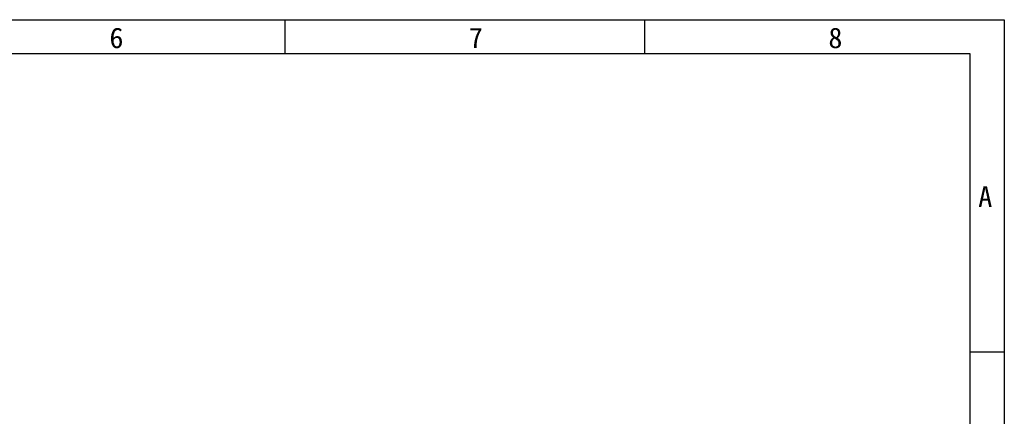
# Model space of a CAD drawing. Header units: millimetres. Extents: x 0 to 420, y 0 to 297.
# Tile 6 of 6: x 276 to 420, y 239 to 297. Entities that reach past the tile are written whole.
import ezdxf

# ---------------------------------------------------------------- set-up
doc = ezdxf.new("R2010")
doc.units = ezdxf.units.MM
doc.header["$LTSCALE"] = 23.1
doc.layers.get('0').update_dxf_attribs({"linetype": 'CONTINUOUS'})
doc.styles.add('TEXTSTYLE_3', font='simfang.ttf')

msp = doc.modelspace()

# ---------------------------------------------------------------- linework, layer by layer
at = {"color": 7}
for p, q in [((0, 297), (420, 297)), ((314.996, 291.996), (314.996, 296.996)), ((367.495, 291.996), (367.495, 296.996)), ((420, 297), (420, 0)), ((415, 292), (25, 292.057)), ((415, 5), (415, 292)), ((414.994, 248.497), (419.994, 248.497))]:
    msp.add_line(p, q, dxfattribs=at)

# ---------------------------------------------------------------- texts
at = {"color": 3, "style": 'TEXTSTYLE_3'}
for s, p in [('6', (289.315, 292.843)), ('7', (341.814, 292.843)), ('8', (394.313, 292.843)), ('A', (416.196, 269.652))]:
    msp.add_text(s, height=3, dxfattribs=at).set_placement(p)

doc.saveas('drawing.dxf')
